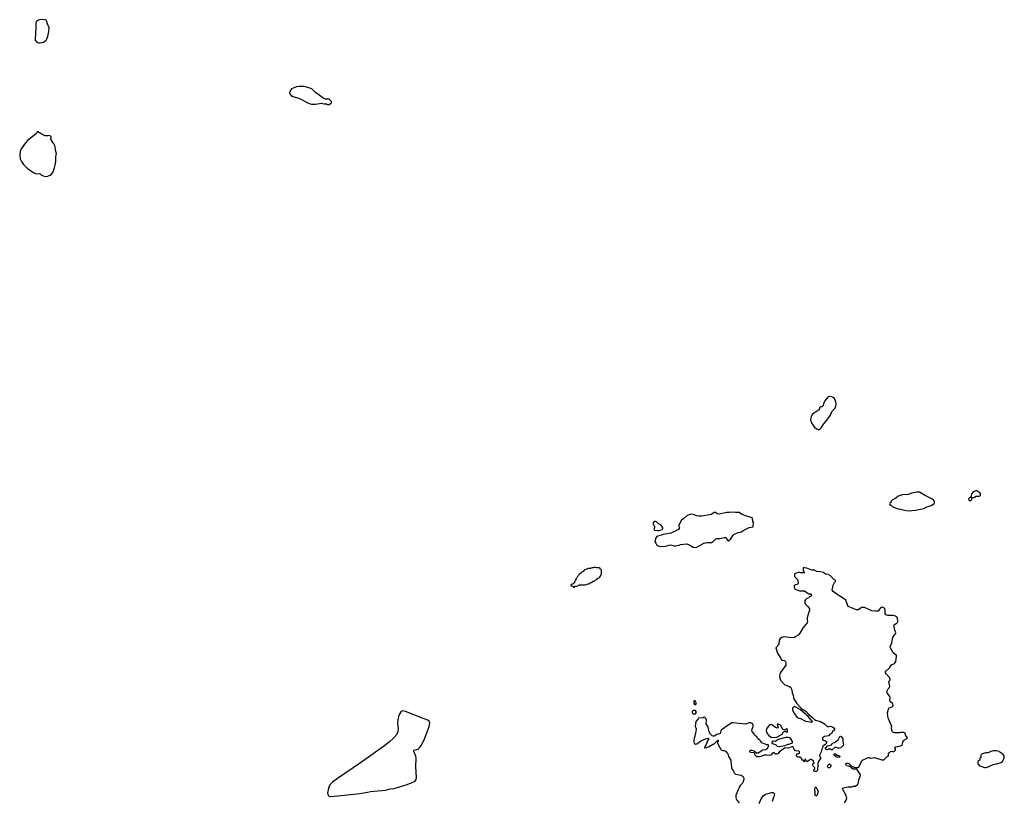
# Model space of a CAD drawing. Header units: inches. Extents: x 1992046 to 2239405, y 126834 to 266391.
# Tile 50 of 71: x 2069281 to 2085028, y 195888 to 208379. Entities that reach past the tile are written whole.
import ezdxf

# ---------------------------------------------------------------- set-up
doc = ezdxf.new("R2010")
doc.units = ezdxf.units.IN
doc.header["$MEASUREMENT"] = 0
for name, color, linetype in [('C0179', 7, 'Continuous'), ('C0189', 7, 'Continuous'), ('C0260', 7, 'Continuous'), ('C0270', 7, 'Continuous'), ('C0280', 7, 'Continuous')]:
    doc.layers.add(name, color=color, linetype=linetype)

msp = doc.modelspace()

# ---------------------------------------------------------------- linework, layer by layer
at = {"layer": 'C0179', "color": 6, "elevation": 100}
msp.add_lwpolyline([(2079456, 200000), (2079470, 199972), (2079490, 199958), (2079527, 199947), (2079610, 199956), (2079690, 199975), (2079750, 199961), (2079770, 199961), (2079826, 199970), (2079850, 199981), (2079950, 199991), (2079990, 199976), (2080000, 199969)], dxfattribs=at)
for points in [[(2078470, 199615), (2078450, 199608), (2078430, 199608), (2078410, 199598), (2078370, 199595), (2078310, 199568), (2078291, 199549), (2078270, 199538), (2078257, 199523), (2078230, 199506), (2078217, 199483), (2078202, 199470), (2078194, 199450), (2078174, 199430), (2078174, 199410), (2078154, 199390), (2078153, 199367), (2078138, 199362), (2078133, 199347), (2078110, 199346), (2078094, 199330), (2078098, 199318), (2078130, 199314), (2078138, 199298), (2078150, 199294), (2078167, 199313), (2078190, 199314), (2078216, 199324), (2078230, 199334), (2078330, 199334), (2078356, 199344), (2078370, 199354), (2078390, 199354), (2078410, 199374), (2078430, 199374), (2078450, 199394), (2078470, 199394), (2078486, 199410), (2078510, 199422), (2078523, 199437), (2078546, 199450), (2078570, 199474), (2078586, 199510), (2078586, 199570), (2078582, 199582), (2078567, 199587), (2078562, 199602), (2078550, 199606), (2078513, 199607), (2078495, 199615)], [(2075410, 197320), (2075390, 197317), (2075374, 197306), (2075346, 197250), (2075326, 197170), (2075325, 197130), (2075335, 197030), (2075331, 196990), (2075310, 196943), (2075267, 196890), (2075190, 196819), (2075098, 196750), (2074730, 196486), (2074364, 196236), (2074284, 196176), (2074243, 196137), (2074219, 196081), (2074203, 196010), (2074212, 195972), (2074230, 195955), (2074250, 195950), (2074308, 195952), (2074470, 195969), (2074721, 195999), (2074842, 196018), (2074891, 196031), (2075130, 196053), (2075206, 196070), (2075270, 196078), (2075479, 196141), (2075570, 196176), (2075604, 196196), (2075621, 196219), (2075626, 196250), (2075614, 196430), (2075623, 196563), (2075617, 196597), (2075587, 196670), (2075587, 196690), (2075653, 196707), (2075670, 196721), (2075707, 196773), (2075758, 196882), (2075830, 197070), (2075843, 197123), (2075836, 197150), (2075809, 197169), (2075750, 197194), (2075450, 197310)]]:
    msp.add_lwpolyline(points, close=True, dxfattribs=at)
at = {"layer": 'C0189', "color": 6, "elevation": 100}
for points in [[(2080000, 199969), (2080050, 199936), (2080090, 199931), (2080110, 199941), (2080225, 200000)], [(2082472, 195848), (2082498, 195890), (2082509, 195930), (2082489, 195989), (2082442, 196070), (2082446, 196090), (2082530, 196103), (2082590, 196102), (2082613, 196113), (2082650, 196114), (2082680, 196140), (2082690, 196154), (2082703, 196217), (2082725, 196270), (2082729, 196290), (2082725, 196305), (2082670, 196388), (2082609, 196389), (2082590, 196402), (2082579, 196419), (2082536, 196436), (2082502, 196442), (2082489, 196471), (2082510, 196485), (2082530, 196485), (2082550, 196471), (2082557, 196457), (2082571, 196450), (2082578, 196438), (2082591, 196431), (2082650, 196411), (2082688, 196412), (2082709, 196431), (2082745, 196510), (2082762, 196530), (2082850, 196572), (2082870, 196572), (2082890, 196565), (2082950, 196571), (2083070, 196534), (2083102, 196538), (2083150, 196582), (2083170, 196594), (2083178, 196610), (2083178, 196630), (2083188, 196650), (2083209, 196671), (2083230, 196674), (2083250, 196662), (2083270, 196672), (2083288, 196690), (2083288, 196710), (2083278, 196730), (2083282, 196738), (2083295, 196745), (2083370, 196759), (2083395, 196770), (2083402, 196790), (2083403, 196817), (2083416, 196844), (2083466, 196870), (2083478, 196890), (2083470, 196906), (2083446, 196930), (2083446, 196950), (2083426, 196970), (2083415, 196975), (2083375, 196975), (2083350, 196969), (2083270, 196969), (2083250, 196973), (2083242, 196982), (2083229, 197010), (2083225, 197050), (2083229, 197070), (2083176, 197190), (2083163, 197237), (2083159, 197290), (2083176, 197344), (2083189, 197370), (2083236, 197384), (2083247, 197393), (2083252, 197410), (2083244, 197430), (2083201, 197470), (2083197, 197490), (2083203, 197530), (2083197, 197550), (2083155, 197610), (2083149, 197629), (2083169, 197670), (2083189, 197690), (2083197, 197710), (2083182, 197790), (2083202, 197810), (2083202, 197830), (2083190, 197855), (2083141, 197910), (2083129, 197930), (2083129, 197950), (2083190, 198006), (2083225, 198055), (2083270, 198079), (2083294, 198110), (2083306, 198190), (2083303, 198203), (2083299, 198210), (2083250, 198250), (2083207, 198330), (2083203, 198350), (2083231, 198409), (2083246, 198494), (2083260, 198520), (2083289, 198550), (2083295, 198570), (2083279, 198610), (2083261, 198690), (2083270, 198701), (2083312, 198728), (2083323, 198750), (2083318, 198810), (2083305, 198825), (2083290, 198833), (2083250, 198843), (2083165, 198845), (2083135, 198855), (2083123, 198870), (2083125, 198925), (2083115, 198950), (2083092, 198972), (2083070, 198979), (2083050, 198969), (2083030, 198949), (2083010, 198915), (2082970, 198915), (2082910, 198918), (2082790, 198975), (2082750, 198975), (2082690, 198938), (2082664, 198936), (2082529, 198989), (2082492, 199092), (2082390, 199161), (2082369, 199170), (2082289, 199230), (2082275, 199250), (2082289, 199331), (2082310, 199374), (2082326, 199390), (2082326, 199410), (2082303, 199423), (2082250, 199481), (2082210, 199499), (2082170, 199505), (2082134, 199534), (2082090, 199545), (2082030, 199549), (2081990, 199569), (2081950, 199569), (2081870, 199601), (2081830, 199609), (2081813, 199607), (2081811, 199590), (2081811, 199570), (2081822, 199542), (2081832, 199530), (2081830, 199526), (2081770, 199528), (2081755, 199535), (2081730, 199535), (2081674, 199510), (2081672, 199470), (2081720, 199420), (2081731, 199370), (2081718, 199342), (2081684, 199336), (2081670, 199326), (2081665, 199310), (2081674, 199270), (2081750, 199238), (2081790, 199242), (2081830, 199238), (2081884, 199204), (2081890, 199194), (2081930, 199194), (2081938, 199178), (2081952, 199170), (2081938, 199162), (2081934, 199150), (2081910, 199146), (2081894, 199130), (2081870, 199118), (2081846, 199094), (2081832, 199070), (2081845, 199030), (2081888, 198988), (2081915, 198950), (2081915, 198930), (2081895, 198885), (2081877, 198810), (2081876, 198770), (2081880, 198750), (2081875, 198730), (2081809, 198651), (2081760, 198560), (2081730, 198532), (2081693, 198507), (2081670, 198495), (2081630, 198487), (2081504, 198504), (2081470, 198493), (2081445, 198475), (2081426, 198450), (2081420, 198380), (2081372, 198328), (2081401, 198241), (2081451, 198170), (2081452, 198150), (2081471, 198131), (2081510, 198125), (2081527, 198107), (2081535, 198090), (2081532, 198050), (2081450, 197935), (2081440, 197910), (2081435, 197870), (2081450, 197810), (2081516, 197736), (2081590, 197710), (2081612, 197692), (2081631, 197649), (2081636, 197610), (2081651, 197570), (2081655, 197530), (2081663, 197510), (2081705, 197445), (2081780, 197360), (2081802, 197342), (2081830, 197331), (2081861, 197310), (2081903, 197263), (2081968, 197210), (2081985, 197185), (2082010, 197171), (2082087, 197147), (2082154, 197110), (2082190, 197072), (2082210, 197062), (2082245, 197075), (2082270, 197071), (2082302, 197050), (2082312, 197030), (2082311, 197010), (2082285, 196995), (2082264, 196956), (2082230, 196938), (2082219, 196921), (2082152, 196910), (2082121, 196890), (2082118, 196870), (2082122, 196862), (2082134, 196850), (2082170, 196842), (2082182, 196830), (2082182, 196810), (2082173, 196787), (2082152, 196768), (2082133, 196767), (2082124, 196756), (2082122, 196730), (2082110, 196706), (2082098, 196662), (2082072, 196610), (2082073, 196593), (2082092, 196570), (2082058, 196510), (2082045, 196475), (2082045, 196430), (2082038, 196410), (2082042, 196370), (2082030, 196349), (2081990, 196348), (2081980, 196360), (2081978, 196370), (2081998, 196390), (2081998, 196410), (2081978, 196430), (2081966, 196450), (2081966, 196470), (2081986, 196490), (2081975, 196515), (2081950, 196538), (2081930, 196546), (2081914, 196530), (2081870, 196506), (2081850, 196546), (2081838, 196542), (2081830, 196506), (2081822, 196522), (2081808, 196528), (2081790, 196529), (2081788, 196550), (2081780, 196560), (2081758, 196578), (2081730, 196578), (2081710, 196588), (2081703, 196603), (2081710, 196634), (2081730, 196634), (2081755, 196645), (2081755, 196670), (2081744, 196676), (2081690, 196678), (2081662, 196710), (2081654, 196734), (2081642, 196742), (2081630, 196743), (2081575, 196725), (2081530, 196729), (2081510, 196725), (2081450, 196674), (2081430, 196668), (2081410, 196638), (2081390, 196628), (2081370, 196628), (2081350, 196648), (2081330, 196648), (2081312, 196630), (2081305, 196615), (2081291, 196609), (2081270, 196604), (2081230, 196613), (2081190, 196609), (2081170, 196606), (2081133, 196587), (2081110, 196583), (2081070, 196585), (2081063, 196590), (2081044, 196610), (2081039, 196639), (2081026, 196646), (2080970, 196655), (2080955, 196670), (2080960, 196680), (2080968, 196690), (2080990, 196690), (2081030, 196678), (2081066, 196646), (2081090, 196646), (2081166, 196694), (2081210, 196699), (2081238, 196710), (2081258, 196750), (2081258, 196770), (2081250, 196778), (2081230, 196778), (2081149, 196809), (2081135, 196835), (2081115, 196855), (2081088, 196870), (2081068, 196908), (2081050, 196918), (2081035, 196935), (2081029, 196950), (2080995, 196990), (2080989, 197009), (2081012, 197070), (2081014, 197090), (2081004, 197110), (2080974, 197130), (2080950, 197129), (2080889, 197109), (2080690, 197129), (2080670, 197126), (2080578, 197070), (2080554, 197046), (2080502, 197010), (2080491, 196990), (2080491, 196969), (2080482, 196958), (2080430, 196942), (2080390, 196915), (2080370, 196915), (2080358, 196918), (2080330, 196946), (2080310, 196986), (2080295, 197030), (2080290, 197066), (2080262, 197110), (2080258, 197130), (2080266, 197150), (2080266, 197170), (2080256, 197196), (2080246, 197210), (2080230, 197218), (2080211, 197209), (2080138, 197202), (2080134, 197190), (2080092, 197150), (2080086, 197070), (2080096, 197050), (2080099, 197030), (2080094, 196990), (2080062, 196850), (2080063, 196823), (2080070, 196805), (2080088, 196788), (2080110, 196791), (2080168, 196832), (2080210, 196855), (2080250, 196874), (2080290, 196882), (2080302, 196870), (2080282, 196838), (2080259, 196781), (2080236, 196750), (2080234, 196730), (2080250, 196727), (2080270, 196731), (2080310, 196751), (2080398, 196802), (2080430, 196834), (2080442, 196838), (2080446, 196850), (2080453, 196853), (2080452, 196830), (2080442, 196818), (2080442, 196810), (2080456, 196770), (2080498, 196698), (2080525, 196685), (2080550, 196685), (2080570, 196676), (2080605, 196630), (2080618, 196590), (2080652, 196530), (2080653, 196493), (2080662, 196470), (2080665, 196410), (2080671, 196390), (2080696, 196356), (2080710, 196326), (2080730, 196308), (2080818, 196290), (2080851, 196270), (2080859, 196259), (2080864, 196230), (2080854, 196186), (2080840, 196160), (2080810, 196129), (2080786, 196094), (2080736, 195970), (2080732, 195932), (2080737, 195910), (2080748, 195888), (2080790, 195850)], [(2081110, 195836), (2081137, 195910), (2081170, 195962), (2081210, 195985), (2081311, 196011), (2081330, 196012), (2081344, 196004), (2081352, 195990), (2081343, 195950), (2081313, 195870)]]:
    msp.add_lwpolyline(points, dxfattribs=at)
for points in [[(2080070, 197486), (2080062, 197470), (2080062, 197450), (2080070, 197434), (2080090, 197414), (2080098, 197430), (2080099, 197450), (2080090, 197468)], [(2080053, 197327), (2080034, 197310), (2080034, 197290), (2080050, 197274), (2080090, 197274), (2080098, 197290), (2080098, 197310), (2080090, 197326)], [(2081670, 197389), (2081645, 197370), (2081638, 197350), (2081638, 197330), (2081671, 197271), (2081710, 197221), (2081744, 197204), (2081770, 197199), (2081850, 197152), (2081950, 197138), (2081959, 197150), (2081956, 197156), (2081890, 197230), (2081761, 197341)], [(2081410, 197109), (2081394, 197106), (2081411, 197050), (2081395, 197045), (2081370, 197055), (2081310, 197098), (2081290, 197102), (2081270, 197093), (2081226, 197034), (2081217, 197010), (2081223, 196983), (2081238, 196958), (2081263, 196923), (2081300, 196900), (2081350, 196894), (2081390, 196901), (2081475, 196945), (2081498, 196982), (2081530, 196992), (2081550, 196975), (2081563, 196990), (2081563, 197010), (2081553, 197030), (2081548, 197032), (2081530, 197019), (2081510, 197013), (2081490, 197015), (2081450, 197089)], [(2081570, 196893), (2081533, 196893), (2081410, 196863), (2081370, 196828), (2081330, 196833), (2081317, 196823), (2081311, 196810), (2081330, 196791), (2081370, 196782), (2081396, 196756), (2081430, 196747), (2081517, 196763), (2081543, 196777), (2081630, 196803), (2081639, 196810), (2081642, 196830), (2081613, 196873), (2081590, 196889)], [(2082370, 196722), (2082322, 196738), (2082270, 196688), (2082250, 196708), (2082210, 196708), (2082190, 196698), (2082180, 196700), (2082166, 196710), (2082166, 196730), (2082182, 196738), (2082187, 196753), (2082200, 196760), (2082266, 196774), (2082268, 196792), (2082282, 196798), (2082286, 196810), (2082310, 196812), (2082330, 196822), (2082370, 196858), (2082398, 196910), (2082410, 196915), (2082418, 196910), (2082436, 196890), (2082446, 196870), (2082443, 196830), (2082458, 196770), (2082412, 196730), (2082390, 196724)], [(2084910, 196682), (2084850, 196682), (2084814, 196670), (2084770, 196648), (2084730, 196648), (2084674, 196630), (2084654, 196610), (2084654, 196570), (2084638, 196562), (2084634, 196530), (2084602, 196510), (2084602, 196470), (2084630, 196442), (2084650, 196432), (2084671, 196431), (2084710, 196412), (2084730, 196412), (2084770, 196425), (2084850, 196462), (2084890, 196472), (2084910, 196472), (2084970, 196491), (2084998, 196510), (2085022, 196550), (2085028, 196570), (2085028, 196590), (2085014, 196614), (2084990, 196638), (2084956, 196656), (2084946, 196670)], [(2082352, 196612), (2082368, 196612), (2082390, 196602), (2082402, 196590), (2082390, 196578), (2082350, 196578), (2082330, 196586), (2082322, 196602), (2082306, 196610), (2082307, 196633), (2082334, 196630), (2082338, 196618)], [(2082210, 196406), (2082198, 196430), (2082210, 196454), (2082230, 196474), (2082254, 196450), (2082254, 196430), (2082230, 196408)], [(2082010, 195958), (2081999, 195990), (2082002, 196010), (2081996, 196064), (2082002, 196090), (2082010, 196102), (2082022, 196090), (2082051, 196030), (2082044, 196016), (2082036, 195970), (2082030, 195962)]]:
    msp.add_lwpolyline(points, close=True, dxfattribs=at)
at = {"layer": 'C0260', "color": 6, "elevation": 100}
for points in [[(2069610, 208379), (2069583, 208370), (2069551, 208350), (2069541, 208330), (2069541, 208230), (2069534, 208170), (2069531, 208050), (2069557, 208017), (2069586, 208006), (2069610, 208006), (2069660, 208020), (2069702, 208050), (2069715, 208070), (2069729, 208111), (2069749, 208191), (2069752, 208250), (2069727, 208310), (2069716, 208350), (2069704, 208370), (2069690, 208375)], [(2069570, 206586), (2069558, 206582), (2069542, 206550), (2069410, 206449), (2069373, 206407), (2069306, 206310), (2069287, 206270), (2069281, 206210), (2069286, 206150), (2069308, 206108), (2069343, 206063), (2069403, 206003), (2069508, 205928), (2069550, 205911), (2069590, 205916), (2069610, 205911), (2069632, 205890), (2069690, 205871), (2069730, 205875), (2069750, 205886), (2069769, 205891), (2069790, 205906), (2069810, 205936), (2069838, 206010), (2069847, 206050), (2069858, 206110), (2069861, 206190), (2069869, 206230), (2069855, 206290), (2069848, 206350), (2069822, 206402), (2069806, 206410), (2069806, 206430), (2069780, 206460), (2069778, 206470), (2069786, 206490), (2069786, 206510), (2069750, 206528), (2069730, 206522), (2069690, 206522), (2069666, 206530), (2069626, 206550), (2069607, 206567), (2069588, 206568), (2069582, 206582)]]:
    msp.add_lwpolyline(points, close=True, dxfattribs=at)
at = {"layer": 'C0270', "color": 6, "elevation": 100}
for points in [[(2073830, 207309), (2073750, 207309), (2073710, 207302), (2073626, 207274), (2073602, 207230), (2073598, 207210), (2073602, 207190), (2073625, 207165), (2073652, 207150), (2073743, 207123), (2073910, 207036), (2073950, 207028), (2074010, 207028), (2074110, 207041), (2074146, 207034), (2074190, 207034), (2074204, 207024), (2074230, 207022), (2074246, 207030), (2074266, 207050), (2074266, 207070), (2074230, 207106), (2074170, 207106), (2074130, 207128), (2074014, 207214), (2073954, 207274), (2073890, 207295)], [(2079450, 200349), (2079430, 200349), (2079411, 200330), (2079411, 200310), (2079432, 200270), (2079431, 200250), (2079422, 200230), (2079431, 200211), (2079477, 200203), (2079510, 200207), (2079529, 200211), (2079566, 200230), (2079568, 200250), (2079538, 200290), (2079490, 200318), (2079463, 200343)]]:
    msp.add_lwpolyline(points, close=True, dxfattribs=at)
msp.add_lwpolyline([(2080000, 200463), (2079970, 200452), (2079950, 200439), (2079904, 200396), (2079867, 200370), (2079821, 200290), (2079821, 200270), (2079831, 200250), (2079823, 200230), (2079810, 200214), (2079790, 200209), (2079753, 200187), (2079695, 200165), (2079570, 200140), (2079472, 200110), (2079450, 200078), (2079443, 200050), (2079441, 200030), (2079456, 200000)], dxfattribs=at)
at = {"layer": 'C0280', "color": 6, "elevation": 100}
for points in [[(2082231, 202349), (2082210, 202344), (2082203, 202337), (2082158, 202282), (2082135, 202230), (2082130, 202208), (2082110, 202186), (2082090, 202186), (2082074, 202170), (2082074, 202150), (2082056, 202130), (2081990, 202090), (2081967, 202070), (2081950, 202053), (2081939, 202030), (2081933, 202010), (2081930, 201970), (2081943, 201930), (2081970, 201886), (2081990, 201859), (2082025, 201830), (2082050, 201823), (2082070, 201824), (2082101, 201850), (2082141, 201910), (2082207, 201990), (2082247, 202050), (2082271, 202109), (2082310, 202151), (2082332, 202190), (2082340, 202230), (2082330, 202282), (2082310, 202319), (2082290, 202335), (2082270, 202344)], [(2083670, 200821), (2083630, 200821), (2083550, 200803), (2083490, 200781), (2083470, 200777), (2083410, 200779), (2083330, 200754), (2083295, 200725), (2083232, 200688), (2083214, 200670), (2083212, 200648), (2083198, 200642), (2083194, 200630), (2083198, 200618), (2083210, 200614), (2083234, 200590), (2083271, 200571), (2083330, 200551), (2083370, 200545), (2083430, 200528), (2083490, 200520), (2083610, 200528), (2083743, 200557), (2083790, 200582), (2083850, 200598), (2083870, 200608), (2083904, 200636), (2083914, 200650), (2083914, 200670), (2083897, 200690), (2083867, 200710), (2083752, 200770)], [(2084590, 200838), (2084570, 200838), (2084530, 200822), (2084503, 200790), (2084499, 200761), (2084485, 200735), (2084470, 200729), (2084456, 200710), (2084461, 200690), (2084470, 200684), (2084490, 200683), (2084502, 200690), (2084508, 200710), (2084507, 200733), (2084547, 200733), (2084562, 200738), (2084570, 200754), (2084630, 200754), (2084647, 200773), (2084648, 200790), (2084638, 200810)]]:
    msp.add_lwpolyline(points, close=True, dxfattribs=at)
msp.add_lwpolyline([(2080225, 200000), (2080230, 200003), (2080271, 200011), (2080349, 200011), (2080363, 200017), (2080410, 200065), (2080430, 200076), (2080477, 200077), (2080550, 200095), (2080570, 200095), (2080610, 200041), (2080630, 200043), (2080650, 200067), (2080689, 200130), (2080710, 200145), (2080770, 200175), (2080810, 200178), (2080830, 200187), (2080850, 200203), (2080950, 200251), (2081010, 200265), (2081014, 200270), (2081015, 200335), (2081008, 200350), (2081008, 200370), (2080995, 200410), (2080950, 200426), (2080890, 200439), (2080825, 200465), (2080790, 200494), (2080730, 200492), (2080650, 200497), (2080630, 200492), (2080590, 200492), (2080470, 200465), (2080438, 200470), (2080410, 200494), (2080390, 200493), (2080353, 200467), (2080339, 200461), (2080190, 200432), (2080150, 200432), (2080110, 200440), (2080050, 200463), (2080010, 200466), (2080000, 200463)], dxfattribs=at)

doc.saveas('drawing.dxf')
